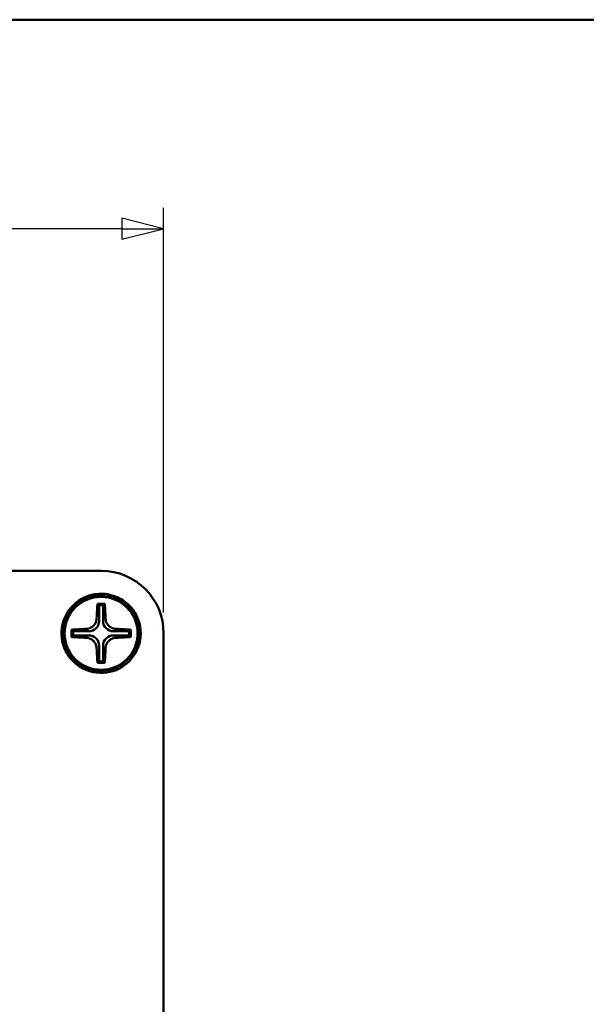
# Model space of a CAD drawing. Header units: millimetres. Extents: x 20 to 574, y 18 to 400.
# Tile 5 of 16: x 207 to 261, y 306 to 400. Entities that reach past the tile are written whole.
import ezdxf

# ---------------------------------------------------------------- set-up
doc = ezdxf.new("R2010")
doc.units = ezdxf.units.MM
doc.header["$LTSCALE"] = 2
for name, color, linetype, lineweight in [('Border (ISO)', 7, 'Continuous', 50), ('Dimension (ISO)', 7, 'Continuous', 25), ('Visible (ISO)', 7, 'Continuous', 50)]:
    doc.layers.add(name, color=color, linetype=linetype, lineweight=lineweight)
doc.styles.add('Note Text (ISO)', font='tahoma.ttf')
doc.dimstyles.new('Default (ISO)', dxfattribs={"dimscale": 2, "dimtxt": 2.2, "dimasz": 2, "dimexe": 1, "dimexo": 1, "dimgap": 0.762, "dimtad": 1, "dimdec": 1, "dimrnd": 1e-08, "dimtxsty": 'Note Text (ISO)', "dimblk": 'Filled-1', "dimcen": 0.09, "dimdle": 10, "dimclrd": 256, "dimclre": 256, "dimclrt": 256, "dimadec": 0, "dimazin": 0, "dimtfac": 0.863636, "dimtdec": 0, "dimtmove": 0, "dimatfit": 3, "dimfxl": 1, "dimtolj": 1, "dimlwd": -1, "dimlwe": -1, "dimarcsym": 0})

# ---------------------------------------------------------------- blocks, each defined once
blk = doc.blocks.new('Borders Border')
at = {"layer": 'Border (ISO)'}
blk.add_line((10, 200), (287, 200), dxfattribs=at)
blk = doc.blocks.new('Filled-1')
at = {"color": 0}
for p, q in [((0, 0), (-1, 0.25)), ((-1, 0.25), (-1, -0.25)), ((-1, 0), (0, 0)), ((-1, -0.25), (0, 0))]:
    blk.add_line(p, q, dxfattribs=at)
at = {"color": 0, "flags": 128}
blk.add_lwpolyline([(-1, -0.25), (0, 0), (-1, 0.25), (-1, -0.25)], dxfattribs=at)
at = {"color": 0}
blk.add_solid([(-1, -0.25), (0, 0), (-1, 0.25), (-1, -0.25)], dxfattribs=at)
blk = doc.blocks.new('*D7')
at = {"layer": 'Defpoints', "color": 0, "transparency": 16777216}
for p in [(68.088, 379.938), (220.468, 341.111), (68.088, 307.108)]:
    blk.add_point(p, dxfattribs=at)
at = {"layer": 'Dimension (ISO)', "transparency": 16777216}
for p, q in [((68.088, 309.108), (68.088, 381.938)), ((220.468, 343.111), (220.468, 381.938)), ((216.468, 379.938), (72.088, 379.938))]:
    blk.add_line(p, q, dxfattribs=at)
at = {"layer": 'Dimension (ISO)', "transparency": 16777216, "xscale": 4, "yscale": 4, "zscale": 4, "rotation": 180}
blk.add_blockref('Filled-1', (68.088, 379.938), dxfattribs=at)
at = {"layer": 'Dimension (ISO)', "transparency": 16777216, "xscale": 4, "yscale": 4, "zscale": 4}
blk.add_blockref('Filled-1', (220.468, 379.938), dxfattribs=at)
at = {"layer": 'Dimension (ISO)', "transparency": 16777216, "insert": (139.79, 386.045), "char_height": 4.4, "attachment_point": 1, "style": 'Note Text (ISO)'}
blk.add_mtext('\\A1;152', dxfattribs=at)

msp = doc.modelspace()

# ---------------------------------------------------------------- linework, layer by layer
at = {"layer": 'Visible (ISO)'}
for p, q in [((214.471, 347.108), (101.465, 347.108)), ((214.124, 343.951), (214.275, 343.801)), ((214.661, 343.801), (214.275, 343.801)), ((214.275, 343.801), (214.275, 342.293)), ((214.812, 343.951), (214.661, 343.801)), ((214.661, 342.293), (214.661, 343.801)), ((211.624, 341.451), (211.775, 341.301)), ((213.282, 341.301), (211.775, 341.301)), ((211.775, 341.301), (211.775, 340.915)), ((217.161, 341.301), (215.654, 341.301)), ((217.312, 341.451), (217.161, 341.301)), ((217.161, 340.915), (217.161, 341.301)), ((211.624, 340.764), (211.775, 340.915)), ((211.775, 340.915), (213.282, 340.915)), ((215.654, 340.915), (217.161, 340.915)), ((217.312, 340.764), (217.161, 340.915)), ((220.468, 273.104), (220.468, 341.111)), ((214.275, 339.922), (214.275, 338.415)), ((214.661, 338.415), (214.661, 339.922)), ((214.124, 338.264), (214.275, 338.415)), ((214.275, 338.415), (214.661, 338.415)), ((214.812, 338.264), (214.661, 338.415))]:
    msp.add_line(p, q, dxfattribs=at)
for radius in [3.6, 3.5]:
    msp.add_circle((214.468, 341.108), radius, dxfattribs=at)
for radius, start, end in [(5.5, 82.5302, 82.5395), (3.8, 110.23131, 339.76869), (5.5, 7.46019, 7.4698)]:
    msp.add_arc((214.468, 341.108), radius, start, end, dxfattribs=at)
for centre, major_axis, ratio, start_param, end_param in [((214.465, 341.104), (4.247, 4.247), 0.998891, 5.498342, 7.068029), ((214.27, 341.108), (0, -3.494), 0.071722, 3.761625, 4.293972), ((213.268, 342.308), (0.718, -0.718), 0.985257, 5.505213, 7.061157), ((215.669, 342.308), (-0.718, -0.718), 0.985257, 5.505213, 7.061157), ((211.783, 341.108), (0, -2.236), 0.071726, 4.558042, 4.866743), ((214.468, 341.306), (3.494, 0), 0.071722, 0.620032, 1.15238), ((217.153, 341.108), (0, -2.236), 0.071726, 1.416449, 1.72515), ((214.468, 340.909), (3.494, 0), 0.071722, 3.761625, 4.293972), ((213.268, 339.907), (0.718, 0.718), 0.985257, 5.505213, 7.061157), ((215.669, 339.907), (-0.718, 0.718), 0.985257, 5.505213, 7.061157), ((214.666, 341.108), (0, -3.494), 0.071722, 0.620032, 1.15238), ((214.468, 338.422), (2.236, 0), 0.071726, 4.558042, 4.866743)]:
    msp.add_ellipse(centre, major_axis=major_axis, ratio=ratio, start_param=start_param, end_param=end_param, dxfattribs=at)
for points, knots in [([(214.036, 344.882), (214.319, 344.915), (214.605, 344.915), (215.178, 344.851), (215.464, 344.785), (216.202, 344.522), (216.629, 344.269), (217.365, 343.612), (217.666, 343.215), (218.01, 342.51), (218.107, 342.235), (218.235, 341.675), (218.267, 341.392), (218.267, 341.108)], [-0.641169, -0.641169, -0.641169, -0.641169, -0.5557138, -0.5557138, -0.4680994, -0.4680994, -0.3205846, -0.3205846, -0.1723704, -0.1723704, -0.0851993, -0.0851993, -0.000001, -0.000001, -0.000001, -0.000001]), ([(213.154, 344.673), (213.202, 344.691), (213.251, 344.708), (213.54, 344.801), (213.79, 344.854), (214.036, 344.882)], [1.35795464, 1.35795464, 1.35795464, 1.35795464, 1.37232223, 1.37232223, 1.4432776, 1.4432776, 1.4432776, 1.4432776]), ([(214.468, 343.953), (214.411, 343.953), (214.353, 343.953), (214.239, 343.953), (214.181, 343.952), (214.124, 343.951)], [-0.03442222, -0.03442222, -0.03442222, -0.03442222, -0.01721162, -0.01721162, -0.000001, -0.000001, -0.000001, -0.000001]), ([(214.812, 343.951), (214.755, 343.952), (214.697, 343.953), (214.583, 343.953), (214.525, 343.953), (214.468, 343.953)], [-0.03442267, -0.03442267, -0.03442267, -0.03442267, -0.01721182, -0.01721182, -0.000001, -0.000001, -0.000001, -0.000001]), ([(214.895, 342.527), (214.887, 342.798), (214.875, 343.065), (214.847, 343.542), (214.831, 343.759), (214.812, 343.951)], [-0.1581917, -0.1581917, -0.1581917, -0.1581917, -0.074665, -0.074665, -0.000001, -0.000001, -0.000001, -0.000001]), ([(214.041, 342.527), (214.04, 342.488), (214.036, 342.449), (214.017, 342.323), (213.992, 342.238), (213.932, 342.1), (213.902, 342.045), (213.836, 341.947), (213.8, 341.902), (213.723, 341.82), (213.681, 341.782), (213.59, 341.712), (213.54, 341.68), (213.423, 341.618), (213.355, 341.591), (213.206, 341.549), (213.127, 341.537), (213.048, 341.535)], [0.3946744, 0.3946744, 0.3946744, 0.3946744, 0.4068279, 0.4068279, 0.4337931, 0.4337931, 0.4525599, 0.4525599, 0.4695966, 0.4695966, 0.4865097, 0.4865097, 0.5042236, 0.5042236, 0.5265419, 0.5265419, 0.5511508, 0.5511508, 0.5511508, 0.5511508]), ([(215.888, 341.535), (215.849, 341.536), (215.81, 341.54), (215.684, 341.559), (215.599, 341.583), (215.46, 341.644), (215.406, 341.674), (215.307, 341.74), (215.263, 341.775), (215.18, 341.853), (215.142, 341.895), (215.072, 341.986), (215.04, 342.035), (214.978, 342.153), (214.951, 342.221), (214.91, 342.369), (214.898, 342.448), (214.895, 342.527)], [0.3946744, 0.3946744, 0.3946744, 0.3946744, 0.4068279, 0.4068279, 0.4337931, 0.4337931, 0.4525599, 0.4525599, 0.4695966, 0.4695966, 0.4865097, 0.4865097, 0.5042236, 0.5042236, 0.5265419, 0.5265419, 0.5511508, 0.5511508, 0.5511508, 0.5511508]), ([(213.048, 341.535), (212.778, 341.526), (212.51, 341.515), (212.034, 341.487), (211.816, 341.471), (211.624, 341.451)], [-0.1581917, -0.1581917, -0.1581917, -0.1581917, -0.074665, -0.074665, -0.000001, -0.000001, -0.000001, -0.000001]), ([(213.048, 340.68), (213.087, 340.679), (213.126, 340.676), (213.252, 340.656), (213.337, 340.632), (213.476, 340.571), (213.53, 340.542), (213.629, 340.475), (213.674, 340.44), (213.756, 340.362), (213.794, 340.321), (213.864, 340.229), (213.896, 340.18), (213.958, 340.063), (213.985, 339.994), (214.026, 339.846), (214.038, 339.767), (214.041, 339.688)], [0.3946744, 0.3946744, 0.3946744, 0.3946744, 0.4068279, 0.4068279, 0.4337931, 0.4337931, 0.4525599, 0.4525599, 0.4695966, 0.4695966, 0.4865097, 0.4865097, 0.5042236, 0.5042236, 0.5265419, 0.5265419, 0.5511508, 0.5511508, 0.5511508, 0.5511508]), ([(214.895, 339.688), (214.896, 339.727), (214.9, 339.766), (214.919, 339.892), (214.944, 339.977), (215.004, 340.115), (215.034, 340.17), (215.1, 340.269), (215.136, 340.313), (215.213, 340.395), (215.255, 340.433), (215.346, 340.504), (215.396, 340.535), (215.513, 340.597), (215.582, 340.625), (215.73, 340.666), (215.809, 340.678), (215.888, 340.68)], [0.3946744, 0.3946744, 0.3946744, 0.3946744, 0.4068279, 0.4068279, 0.4337931, 0.4337931, 0.4525599, 0.4525599, 0.4695966, 0.4695966, 0.4865097, 0.4865097, 0.5042236, 0.5042236, 0.5265419, 0.5265419, 0.5511508, 0.5511508, 0.5511508, 0.5511508]), ([(215.888, 340.68), (216.158, 340.689), (216.426, 340.701), (216.902, 340.728), (217.12, 340.744), (217.312, 340.764)], [-0.1581917, -0.1581917, -0.1581917, -0.1581917, -0.074665, -0.074665, -0.000001, -0.000001, -0.000001, -0.000001]), ([(218.243, 340.675), (218.214, 340.43), (218.162, 340.18), (218.068, 339.89), (218.051, 339.842), (218.034, 339.794)], [1.52775982, 1.52775982, 1.52775982, 1.52775982, 1.59869753, 1.59869753, 1.61306512, 1.61306512, 1.61306512, 1.61306512]), ([(218.267, 341.108), (218.267, 341.035), (218.265, 340.963), (218.257, 340.819), (218.251, 340.747), (218.243, 340.675)], [-0.04332051, -0.04332051, -0.04332051, -0.04332051, -0.02166026, -0.02166026, 0, 0, 0, 0]), ([(214.041, 339.688), (214.049, 339.417), (214.061, 339.15), (214.089, 338.673), (214.105, 338.456), (214.124, 338.264)], [-0.1581917, -0.1581917, -0.1581917, -0.1581917, -0.074665, -0.074665, -0.000001, -0.000001, -0.000001, -0.000001])]:
    msp.add_open_spline(points, degree=3, knots=knots, dxfattribs=at)

# ---------------------------------------------------------------- block references
at = {"xscale": 2, "yscale": 2, "zscale": 2}
msp.add_blockref('Borders Border', (0, 0), dxfattribs=at)

# ---------------------------------------------------------------- dimensions: what is measured, and where the dimension line sits
at = {"layer": 'Dimension (ISO)'}
dim = msp.add_linear_dim(base=(68.088, 379.938), p1=(220.468, 341.111), p2=(68.088, 307.108), dimstyle='Default (ISO)', override={"dimgap": 0.762, "dimdec": 0, "dimtol": 0, "dimlim": 0, "dimtp": 0, "dimtm": 0, "dimtdec": 0, "dimtofl": 0, "dimatfit": 1}, dxfattribs=at)
dim.commit()
dim.dimension.update_dxf_attribs({"geometry": '*D7', "text_midpoint": (144.278, 379.938), "dimtype": 160})

doc.saveas('drawing.dxf')
